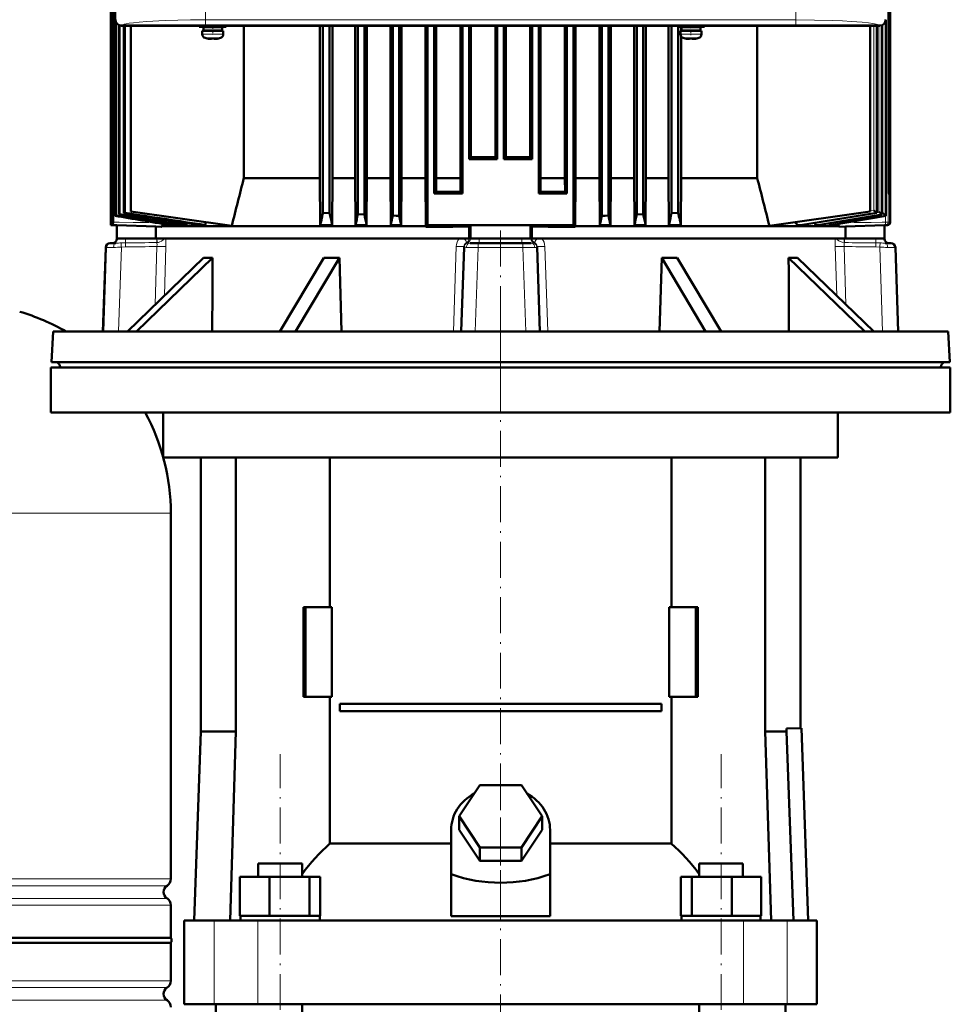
# Model space of a CAD drawing. Extents: x -1768 to 2122, y -1726 to 708.
# Tile 55 of 71: x 236 to 547, y 115 to 444. Entities that reach past the tile are written whole.
import ezdxf

# ---------------------------------------------------------------- set-up
doc = ezdxf.new("R2010")
doc.units = 0
doc.linetypes.add('DASHDOT', pattern=[18.5, 12, -3, 0.5, -3])

msp = doc.modelspace()

# ---------------------------------------------------------------- linework, layer by layer
at = {"color": 7, "lineweight": 50}
for p, q in [((267.17, 385.89), (267.17, 617.24)), ((267.3, 376.39), (267.3, 617.23)), ((525.95, 617.24), (525.95, 385.89)), ((268, 378.49), (268, 496.89)), ((266.76, 495.39), (266.76, 385.89)), ((526.36, 495.39), (526.36, 385.89)), ((266.69, 489.59), (266.69, 397.39)), ((526.42, 489.59), (526.42, 397.39)), ((266.56, 484.13), (266.56, 397.39)), ((266.56, 484.09), (266.56, 375.39)), ((526.56, 484.13), (526.56, 397.39)), ((526.56, 484.09), (526.56, 376.35)), ((525.03, 378.52), (525.03, 443.5)), ((268.2, 378.56), (268.2, 443.17)), ((269.21, 378.89), (269.21, 442.08)), ((269.49, 378.98), (269.49, 441.97)), ((282.86, 441.89), (270.07, 441.89)), ((523.04, 441.92), (270.09, 441.92)), ((270.87, 379.39), (270.87, 441.89)), ((271.24, 441.89), (271.24, 379.49)), ((273.23, 379.89), (273.23, 441.89)), ((282.87, 441.92), (282.86, 441.89)), ((287.27, 441.89), (282.86, 441.89)), ((287.27, 441.89), (287.26, 441.92)), ((399.86, 441.89), (287.27, 441.89)), ((296.07, 441.89), (296.07, 441.46)), ((300.57, 441.46), (296.07, 441.46)), ((297.07, 440.16), (297.07, 439.03)), ((297.07, 440.16), (300.57, 440.16)), ((300.57, 441.36), (297.42, 441.36)), ((297.42, 441.36), (297.42, 440.26)), ((300.57, 440.26), (297.42, 440.26)), ((298.57, 441.36), (298.57, 441.46)), ((298.57, 440.16), (298.57, 440.26)), ((300.57, 441.46), (305.07, 441.46)), ((300.57, 441.36), (303.72, 441.36)), ((300.57, 440.26), (303.72, 440.26)), ((304.07, 440.16), (300.57, 440.16)), ((302.57, 441.36), (302.57, 441.46)), ((302.57, 440.16), (302.57, 440.26)), ((303.72, 441.36), (303.72, 440.26)), ((304.07, 439.03), (304.07, 440.16)), ((305.07, 441.46), (305.07, 441.89)), ((310.96, 391.08), (310.96, 441.89)), ((336.27, 441.89), (336.27, 391.08)), ((337.33, 441.89), (337.33, 379.49)), ((339.53, 441.89), (339.53, 379.39)), ((340.52, 441.89), (340.52, 391.08)), ((348.06, 441.89), (348.06, 391.08)), ((348.96, 441.89), (348.96, 378.98)), ((351.16, 441.89), (351.16, 378.89)), ((352, 441.89), (352, 391.08)), ((359.81, 441.89), (359.81, 391.08)), ((360.58, 441.89), (360.58, 378.56)), ((362.78, 441.89), (362.78, 378.49)), ((363.52, 441.89), (363.52, 391.08)), ((371.52, 441.89), (371.52, 391.08)), ((372.21, 441.89), (372.21, 375.39)), ((374.41, 441.89), (374.41, 385.89)), ((375.07, 441.89), (375.07, 391.08)), ((383.2, 441.89), (383.2, 391.08)), ((383.83, 441.89), (383.83, 385.89)), ((386.03, 441.89), (386.03, 397.39)), ((386.65, 441.89), (386.65, 398.01)), ((394.84, 398), (394.84, 441.89)), ((395.46, 441.89), (395.46, 397.39)), ((397.66, 441.89), (397.66, 397.39)), ((398.27, 398), (398.27, 441.89)), ((399.87, 441.92), (399.86, 441.89)), ((404.27, 441.89), (399.86, 441.89)), ((404.27, 441.89), (404.26, 441.92)), ((512.86, 441.89), (404.27, 441.89)), ((406.46, 441.89), (406.46, 398.01)), ((407.08, 441.89), (407.08, 397.39)), ((409.28, 441.89), (409.28, 385.89)), ((409.91, 441.89), (409.91, 391.08)), ((418.04, 441.89), (418.04, 391.08)), ((418.71, 441.89), (418.71, 385.89)), ((420.91, 441.89), (420.91, 375.39)), ((421.59, 441.89), (421.59, 391.08)), ((429.6, 441.89), (429.6, 391.08)), ((430.33, 441.89), (430.33, 378.49)), ((432.53, 441.89), (432.53, 378.56)), ((433.3, 441.89), (433.3, 391.08)), ((441.12, 441.89), (441.12, 391.08)), ((441.96, 441.89), (441.96, 378.89)), ((444.16, 441.89), (444.16, 378.98)), ((445.05, 441.89), (445.05, 391.08)), ((452.6, 441.89), (452.6, 391.08)), ((453.58, 441.89), (453.58, 379.39)), ((455.57, 441.46), (455.57, 441.89)), ((455.57, 441.46), (460.07, 441.46)), ((455.78, 441.46), (455.78, 379.49)), ((456.57, 440.16), (460.07, 440.16)), ((456.57, 439.03), (456.57, 440.16)), ((456.84, 441.46), (456.84, 440.16)), ((460.07, 441.36), (456.92, 441.36)), ((456.92, 440.26), (456.92, 441.36)), ((456.92, 440.26), (460.07, 440.26)), ((458.07, 441.46), (458.07, 441.36)), ((458.07, 440.26), (458.07, 440.16)), ((464.57, 441.46), (460.07, 441.46)), ((463.22, 441.36), (460.07, 441.36)), ((463.22, 440.26), (460.07, 440.26)), ((460.07, 440.16), (463.57, 440.16)), ((462.07, 441.46), (462.07, 441.36)), ((462.07, 440.26), (462.07, 440.16)), ((463.22, 440.26), (463.22, 441.36)), ((463.57, 440.16), (463.57, 439.03)), ((464.57, 441.89), (464.57, 441.46)), ((482.16, 391.08), (482.16, 441.89)), ((512.87, 441.92), (512.86, 441.89)), ((517.27, 441.89), (512.86, 441.89)), ((517.27, 441.89), (517.26, 441.92)), ((523.07, 441.89), (517.27, 441.89)), ((519.82, 379.89), (519.82, 441.89)), ((522.07, 379.44), (522.07, 441.89)), ((523.77, 378.93), (523.77, 442.02)), ((298.65, 437.63), (298.64, 437.62)), ((300.07, 437.48), (300.07, 437.63)), ((301.07, 437.48), (301.07, 437.63)), ((302.5, 437.62), (302.49, 437.63)), ((456.84, 438.24), (456.84, 391.08)), ((458.14, 437.62), (458.15, 437.63)), ((459.57, 437.48), (459.57, 437.63)), ((460.57, 437.48), (460.57, 437.63)), ((461.99, 437.63), (462, 437.62)), ((266.56, 397.39), (266.69, 397.39)), ((266.69, 397.39), (266.56, 397.39)), ((266.56, 397.39), (266.69, 397.39)), ((266.56, 397.39), (266.69, 397.39)), ((386.03, 397.39), (386.65, 398.01)), ((395.46, 397.39), (386.03, 397.39)), ((394.84, 398), (395.46, 397.39)), ((398.27, 398), (397.66, 397.39)), ((407.08, 397.39), (397.66, 397.39)), ((407.08, 397.39), (406.46, 398.01)), ((526.42, 397.39), (526.56, 397.39)), ((526.56, 397.39), (526.42, 397.39)), ((526.42, 397.39), (526.56, 397.39)), ((526.42, 397.39), (526.56, 397.39)), ((310.96, 391.08), (336.27, 391.08)), ((336.27, 391.08), (336.4, 375.4)), ((340.52, 391.08), (340.4, 375.4)), ((340.52, 391.08), (348.06, 391.08)), ((348.06, 391.08), (348.18, 375.4)), ((352, 391.08), (351.89, 375.4)), ((352, 391.08), (359.81, 391.08)), ((359.81, 391.08), (359.92, 375.4)), ((363.52, 391.08), (363.41, 375.4)), ((363.52, 391.08), (371.52, 391.08)), ((371.63, 375.03), (371.52, 391.08)), ((375.07, 391.08), (375.04, 386.52)), ((375.07, 391.08), (383.2, 391.08)), ((383.2, 391.08), (383.23, 386.49)), ((409.91, 391.08), (409.88, 386.49)), ((409.91, 391.08), (418.04, 391.08)), ((418.04, 391.08), (418.07, 386.52)), ((421.48, 375.03), (421.59, 391.08)), ((421.59, 391.08), (429.6, 391.08)), ((429.6, 391.08), (429.7, 375.4)), ((433.3, 391.08), (433.19, 375.4)), ((433.3, 391.08), (441.12, 391.08)), ((441.12, 391.08), (441.23, 375.4)), ((445.05, 391.08), (444.93, 375.4)), ((445.05, 391.08), (452.6, 391.08)), ((452.6, 391.08), (452.71, 375.4)), ((456.84, 391.08), (456.72, 375.4)), ((456.84, 391.08), (482.16, 391.08)), ((266.76, 385.89), (267.17, 385.9)), ((267.17, 385.89), (266.76, 385.89)), ((374.41, 385.89), (375.04, 386.52)), ((374.41, 385.89), (383.83, 385.89)), ((383.83, 385.89), (383.23, 386.49)), ((409.28, 385.89), (409.88, 386.49)), ((418.71, 385.89), (409.28, 385.89)), ((418.71, 385.89), (418.07, 386.52)), ((525.95, 385.9), (526.36, 385.89)), ((525.95, 385.89), (526.36, 385.89)), ((268.1, 378.52), (268, 378.49)), ((268.2, 378.56), (268.1, 378.52)), ((269.49, 378.98), (269.21, 378.89)), ((271.24, 379.49), (270.87, 379.39)), ((306.91, 375.15), (273.23, 379.89)), ((337.33, 379.49), (339.53, 379.39)), ((351.16, 378.89), (348.96, 378.98)), ((360.58, 378.56), (361.68, 378.52)), ((361.68, 378.52), (362.78, 378.49)), ((363.41, 375.4), (362.78, 378.49)), ((429.7, 375.4), (430.33, 378.49)), ((431.43, 378.52), (430.33, 378.49)), ((432.53, 378.56), (431.43, 378.52)), ((444.16, 378.98), (441.96, 378.89)), ((455.78, 379.49), (453.58, 379.39)), ((486.21, 375.16), (519.82, 379.89)), ((496.56, 375.41), (522.07, 379.44)), ((502.35, 375.41), (523.77, 378.93)), ((506.66, 375.4), (525.03, 378.52)), ((522.06, 379.44), (522.03, 379.45)), ((522.03, 379.45), (522.03, 379.45)), ((522.06, 379.44), (522.07, 379.44)), ((522.07, 379.44), (522.07, 379.44)), ((523.74, 378.94), (523.73, 378.95)), ((523.75, 378.94), (523.74, 378.94)), ((523.76, 378.93), (523.75, 378.94)), ((523.76, 378.93), (523.77, 378.93)), ((523.77, 378.93), (523.77, 378.93)), ((525.01, 378.53), (525, 378.53)), ((525.02, 378.52), (525.01, 378.53)), ((525.01, 378.53), (525.01, 378.53)), ((525.02, 378.52), (525.03, 378.52)), ((525.02, 378.52), (525.02, 378.52)), ((267.24, 375.39), (266.56, 375.39)), ((266.56, 375.39), (268.56, 375.32)), ((281.55, 374.87), (268.56, 375.32)), ((268.56, 375.32), (268.56, 370.89)), ((281.55, 374.87), (283.48, 374.82)), ((281.55, 370.89), (281.55, 374.87)), ((283.64, 375.03), (303.13, 375.03)), ((286.01, 375.4), (287.11, 375.4)), ((287.11, 375.4), (287.21, 375.89)), ((290.14, 375.4), (291.77, 375.4)), ((291.77, 375.4), (291.9, 376.01)), ((295.73, 375.4), (298.07, 375.4)), ((298.28, 376.37), (298.07, 375.4)), ((303.13, 375.03), (371.63, 375.03)), ((336.4, 375.4), (340.4, 375.4)), ((340.33, 375.73), (340.4, 375.4)), ((348.18, 375.4), (351.89, 375.4)), ((359.92, 375.4), (363.41, 375.4)), ((371.63, 374.81), (372.21, 375.39)), ((371.63, 374.81), (371.63, 375.03)), ((420.91, 375.39), (372.21, 375.39)), ((386.1, 374.87), (386.56, 375.32)), ((386.1, 374.87), (386.1, 370.89)), ((386.56, 375.32), (386.56, 370.89)), ((407.01, 374.87), (406.56, 375.32)), ((406.56, 375.32), (406.56, 370.89)), ((407.01, 370.89), (407.01, 374.87)), ((421.48, 374.81), (420.91, 375.39)), ((421.48, 375.03), (509.47, 375.03)), ((421.48, 374.81), (421.48, 375.03)), ((429.7, 375.4), (433.19, 375.4)), ((441.23, 375.4), (444.93, 375.4)), ((452.79, 375.73), (452.71, 375.4)), ((452.71, 375.4), (456.72, 375.4)), ((495.87, 375.4), (496.48, 375.4)), ((501.97, 375.4), (502.3, 375.4)), ((502.3, 375.4), (502.35, 375.41)), ((506.46, 375.4), (506.63, 375.4)), ((506.63, 375.4), (506.66, 375.4)), ((511.56, 374.87), (509.63, 374.82)), ((524.56, 375.32), (511.56, 374.87)), ((511.56, 370.89), (511.56, 374.87)), ((525.59, 375.35), (524.56, 375.32)), ((524.56, 375.32), (524.56, 370.89)), ((264.88, 367.94), (263.9, 339.89)), ((266.59, 369.39), (266.38, 369.39)), ((268.25, 369.39), (266.59, 369.39)), ((281.55, 370.89), (268.56, 370.89)), ((268.56, 370.89), (268.56, 370.84)), ((281.55, 370.89), (386.1, 370.89)), ((383.4, 339.89), (384.39, 368.01)), ((384.39, 368.09), (384.39, 368.24)), ((384.39, 368.09), (384.39, 368.01)), ((386.1, 370.89), (386.56, 370.89)), ((386.4, 369.39), (389.18, 369.39)), ((386.56, 370.89), (389.45, 370.89)), ((403.93, 369.39), (389.18, 369.39)), ((389.45, 370.89), (403.66, 370.89)), ((403.66, 370.89), (406.56, 370.89)), ((406.71, 369.39), (403.93, 369.39)), ((407.01, 370.89), (406.56, 370.89)), ((407.01, 370.89), (511.56, 370.89)), ((408.72, 368.09), (408.72, 368.24)), ((408.72, 368.09), (408.73, 368.01)), ((409.71, 339.89), (408.73, 368.01)), ((524.56, 370.89), (511.56, 370.89)), ((524.56, 370.89), (524.56, 370.84)), ((524.87, 369.39), (526.52, 369.39)), ((526.73, 369.39), (526.52, 369.39)), ((528.23, 367.94), (529.21, 339.89)), ((297.47, 364.49), (272.08, 339.89)), ((300.47, 364.49), (275.08, 339.89)), ((322.96, 339.89), (337.62, 364.49)), ((342.81, 364.49), (328.15, 339.89)), ((342.81, 364.49), (342.51, 364.48)), ((342.81, 364.49), (343.49, 339.89)), ((450.3, 364.49), (449.62, 339.89)), ((450.3, 364.49), (464.96, 339.89)), ((455.5, 364.49), (470.15, 339.89)), ((492.64, 364.49), (518.03, 339.89)), ((495.64, 364.49), (521.03, 339.89)), ((247.29, 339.89), (246.76, 329.67)), ((247.29, 339.89), (324.99, 339.89)), ((324.99, 339.89), (545.82, 339.89)), ((545.82, 339.89), (546.36, 329.67)), ((246.76, 329.67), (324.74, 329.67)), ((324.74, 329.67), (334.89, 329.67)), ((334.89, 329.67), (546.36, 329.67)), ((246.57, 327.89), (396.57, 327.89)), ((246.57, 327.89), (246.57, 312.89)), ((249.66, 327.89), (249.66, 327.99)), ((249.66, 327.89), (326.13, 327.89)), ((326.13, 327.89), (543.45, 327.89)), ((396.57, 327.89), (546.57, 327.89)), ((409.62, 327.89), (409.67, 327.89)), ((543.45, 327.89), (543.46, 327.99)), ((546.57, 327.89), (546.57, 312.89)), ((246.57, 312.89), (396.57, 312.89)), ((284.07, 312.89), (284.07, 297.89)), ((396.57, 312.89), (546.57, 312.89)), ((509.07, 312.89), (509.07, 297.89)), ((284.07, 297.89), (396.57, 297.89)), ((296.57, 297.89), (296.57, 206.49)), ((308.27, 297.89), (308.27, 206.49)), ((339.62, 247.99), (339.62, 297.89)), ((396.57, 297.89), (509.07, 297.89)), ((453.52, 297.89), (453.52, 247.99)), ((484.86, 297.89), (484.86, 206.49)), ((496.57, 297.89), (496.57, 207.59)), ((286.57, 157.32), (286.57, 279.28)), ((331.49, 247.99), (330.79, 247.99)), ((330.79, 217.99), (330.79, 247.99)), ((340.33, 247.99), (331.49, 247.99)), ((331.49, 217.99), (331.49, 247.99)), ((340.33, 217.99), (340.33, 247.99)), ((452.8, 247.99), (452.8, 217.99)), ((461.64, 247.99), (452.8, 247.99)), ((461.64, 217.99), (461.64, 247.99)), ((462.34, 247.99), (461.64, 247.99)), ((462.34, 247.99), (462.34, 217.99)), ((330.79, 217.99), (331.49, 217.99)), ((331.49, 217.99), (340.33, 217.99)), ((339.62, 169.1), (339.62, 217.99)), ((452.8, 217.99), (461.64, 217.99)), ((453.52, 217.99), (453.52, 169.1)), ((461.64, 217.99), (462.34, 217.99)), ((342.91, 215.74), (450.22, 215.74)), ((342.91, 215.74), (342.91, 213.24)), ((450.22, 215.74), (450.22, 213.24)), ((450.22, 213.24), (342.91, 213.24)), ((491.96, 207.43), (496.91, 207.6)), ((491.96, 206.49), (491.96, 207.43)), ((496.91, 207.6), (499.11, 143.49)), ((296.57, 206.49), (294.37, 143.49)), ((308.27, 206.49), (296.57, 206.49)), ((308.27, 206.49), (306.33, 143.49)), ((484.86, 206.49), (491.96, 206.49)), ((484.86, 206.49), (486.8, 143.49)), ((494.26, 143.49), (491.96, 206.49)), ((382.71, 178.19), (389.64, 188.58)), ((389.64, 188.58), (403.49, 188.58)), ((403.49, 188.58), (410.42, 178.19)), ((389.64, 167.8), (382.71, 178.19)), ((382.71, 173.69), (382.71, 178.19)), ((410.42, 178.19), (403.49, 167.8)), ((410.42, 173.69), (410.42, 178.19)), ((380.07, 158.84), (380.07, 173.69)), ((389.64, 163.3), (382.71, 173.69)), ((410.42, 173.69), (403.49, 163.3)), ((413.07, 158.84), (413.07, 173.69)), ((339.62, 169.1), (380.07, 169.1)), ((403.49, 167.8), (389.64, 167.8)), ((389.64, 163.3), (389.64, 167.8)), ((403.49, 163.3), (403.49, 167.8)), ((413.07, 169.1), (453.52, 169.1)), ((315.73, 162.49), (317.86, 162.49)), ((315.73, 157.99), (315.73, 162.49)), ((317.86, 162.49), (330.33, 162.49)), ((330.33, 157.99), (330.33, 162.49)), ((403.49, 163.3), (389.64, 163.3)), ((462.8, 162.49), (475.27, 162.49)), ((462.8, 157.99), (462.8, 162.49)), ((475.27, 162.49), (477.4, 162.49)), ((477.4, 157.99), (477.4, 162.49)), ((309.64, 157.99), (319.44, 157.99)), ((309.64, 144.99), (309.64, 157.99)), ((319.44, 157.99), (332.82, 157.99)), ((319.44, 144.99), (319.44, 157.99)), ((332.82, 144.99), (332.82, 157.99)), ((332.82, 157.99), (336.41, 157.99)), ((336.41, 144.99), (336.41, 157.99)), ((380.07, 144.85), (380.07, 158.84)), ((413.07, 144.85), (413.07, 158.84)), ((456.72, 157.99), (460.31, 157.99)), ((456.72, 144.99), (456.72, 157.99)), ((460.31, 157.99), (473.69, 157.99)), ((460.31, 144.99), (460.31, 157.99)), ((473.69, 157.99), (483.49, 157.99)), ((473.69, 144.99), (473.69, 157.99)), ((483.49, 144.99), (483.49, 157.99)), ((286.57, 137.64), (286.57, 148.56)), ((309.64, 144.99), (310.65, 144.99)), ((309.83, 143.49), (309.83, 144.99)), ((310.65, 144.99), (318.43, 144.99)), ((318.43, 144.99), (319.44, 144.99)), ((319.44, 144.99), (320.82, 144.99)), ((320.82, 144.99), (331.44, 144.99)), ((331.44, 144.99), (332.82, 144.99)), ((332.82, 144.99), (333.19, 144.99)), ((333.19, 144.99), (336.23, 144.99)), ((336.04, 144.99), (336.41, 144.99)), ((336.23, 144.99), (336.23, 143.49)), ((380.07, 144.85), (396.57, 144.85)), ((396.57, 144.85), (413.07, 144.85)), ((456.72, 144.99), (457.09, 144.99)), ((456.9, 144.99), (459.94, 144.99)), ((456.9, 143.49), (456.9, 144.99)), ((459.94, 144.99), (460.31, 144.99)), ((460.31, 144.99), (461.69, 144.99)), ((461.69, 144.99), (472.31, 144.99)), ((472.31, 144.99), (473.69, 144.99)), ((473.69, 144.99), (474.7, 144.99)), ((474.7, 144.99), (482.48, 144.99)), ((482.48, 144.99), (483.49, 144.99)), ((483.3, 144.99), (483.3, 143.49)), ((291.07, 143.49), (301, 143.49)), ((291.07, 115.49), (291.07, 143.49)), ((301, 143.49), (315.57, 143.49)), ((315.57, 143.49), (477.56, 143.49)), ((477.56, 143.49), (492.13, 143.49)), ((492.13, 143.49), (502.07, 143.49)), ((502.07, 115.49), (502.07, 143.49)), ((146.57, 137.64), (286.57, 137.64)), ((286.57, 135.94), (146.57, 135.94)), ((286.57, 135.94), (286.57, 123.32)), ((301, 115.49), (291.07, 115.49)), ((315.57, 115.49), (301, 115.49)), ((301.57, 99.49), (301.57, 115.49)), ((477.56, 115.49), (315.57, 115.49)), ((330.33, -201.51), (330.33, 115.49)), ((462.8, -201.51), (462.8, 115.49)), ((492.13, 115.49), (477.56, 115.49)), ((491.57, 99.49), (491.57, 115.49)), ((502.07, 115.49), (492.13, 115.49))]:
    msp.add_line(p, q, dxfattribs=at)
at = {"color": 7, "lineweight": 18}
for p, q in [((525.87, 376.35), (525.87, 617.23)), ((298.1, 443.82), (298.1, 445.82)), ((495.03, 443.82), (298.1, 443.82)), ((495.03, 445.82), (495.03, 443.82)), ((525, 378.53), (525, 443.38)), ((525.02, 378.52), (525.02, 443.48)), ((270.17, 442), (270.09, 441.92)), ((521.06, 380.3), (521.06, 441.89)), ((522.01, 379.46), (522.01, 441.89)), ((522.06, 379.44), (522.06, 441.89)), ((522.77, 379.79), (522.77, 441.89)), ((523.04, 441.92), (522.96, 442)), ((523.73, 378.95), (523.73, 442)), ((523.76, 378.93), (523.76, 442.01)), ((524.04, 379.37), (524.04, 442.14)), ((300.54, 439.03), (297.07, 439.03)), ((298, 437.79), (300.55, 437.79)), ((300.54, 439.03), (300.57, 439.03)), ((300.55, 437.79), (300.57, 437.79)), ((300.57, 439.03), (304.07, 439.03)), ((300.57, 437.79), (303.14, 437.79)), ((460.07, 439.03), (456.57, 439.03)), ((460.07, 437.79), (457.5, 437.79)), ((460.1, 439.03), (460.07, 439.03)), ((460.09, 437.79), (460.07, 437.79)), ((462.64, 437.79), (460.09, 437.79)), ((463.57, 439.03), (460.1, 439.03)), ((496.48, 375.4), (522.07, 379.44)), ((502.3, 375.4), (523.77, 378.93)), ((506.46, 375.4), (522.5, 378.11)), ((506.63, 375.4), (525.02, 378.52)), ((519.87, 380.11), (521.06, 380.3)), ((522.07, 379.67), (522.77, 379.79)), ((522.5, 378.11), (523.83, 378.33)), ((523.77, 379.33), (524.04, 379.37)), ((523.83, 378.33), (525.01, 378.53)), ((524.91, 376.35), (524.91, 378.5)), ((283.48, 374.82), (267.24, 375.39)), ((509.63, 374.82), (514.47, 374.99)), ((514.47, 374.99), (524.91, 375.35)), ((523.81, 376.32), (524.91, 376.35)), ((525.87, 376.35), (524.91, 376.35)), ((525.59, 375.35), (524.91, 375.35)), ((526.56, 376.35), (525.87, 376.35)), ((264.18, 339.89), (265.1, 367.94)), ((265.1, 367.94), (264.88, 367.94)), ((269.16, 339.89), (270.09, 368.01)), ((271.43, 368.09), (270.09, 368.01)), ((271.43, 368.09), (271.41, 369.46)), ((271.45, 370.89), (271.45, 370.84)), ((281.87, 370.84), (271.45, 370.84)), ((281.37, 348.89), (281.96, 368.24)), ((281.87, 370.84), (281.95, 370.84)), ((281.95, 370.84), (281.95, 370.89)), ((284.44, 351.86), (284.94, 368.24)), ((381.79, 368.24), (380.82, 339.89)), ((385.25, 369.55), (385.24, 369.54)), ((385.95, 370.89), (386.09, 370.84)), ((386.09, 370.89), (386.09, 370.84)), ((386.09, 370.84), (386.09, 370.84)), ((386.09, 370.84), (386.46, 370.84)), ((386.46, 370.89), (386.46, 370.84)), ((388.08, 339.89), (389.1, 367.94)), ((396.56, 367.94), (389.1, 367.94)), ((389.45, 370.89), (389.45, 370.84)), ((389.45, 370.84), (403.66, 370.84)), ((389.45, 370.84), (389.45, 369.39)), ((404.02, 367.94), (396.56, 367.94)), ((403.66, 370.89), (403.66, 370.84)), ((403.66, 369.39), (403.66, 370.84)), ((405.03, 339.89), (404.02, 367.94)), ((406.66, 370.89), (406.66, 370.84)), ((407.02, 370.84), (406.66, 370.84)), ((407.02, 370.89), (407.02, 370.84)), ((407.02, 370.84), (407.16, 370.89)), ((407.02, 370.84), (407.02, 370.84)), ((407.86, 369.55), (407.87, 369.54)), ((411.32, 368.24), (412.29, 339.89)), ((508.68, 351.86), (508.18, 368.24)), ((511.74, 348.89), (511.15, 368.24)), ((511.16, 370.84), (511.16, 370.89)), ((511.25, 370.84), (511.16, 370.84)), ((511.25, 370.84), (521.66, 370.84)), ((521.66, 370.89), (521.66, 370.84)), ((521.68, 368.09), (521.7, 369.46)), ((521.68, 368.09), (523.03, 368.01)), ((523.95, 339.89), (523.03, 368.01)), ((528.94, 339.89), (528.02, 367.94)), ((528.23, 367.94), (528.02, 367.94)), ((249.66, 327.99), (326.13, 327.99)), ((326.13, 327.99), (336.08, 327.99)), ((336.08, 327.99), (543.46, 327.99)), ((286.57, 279.28), (146.57, 279.28)), ((146.57, 157.32), (286.57, 157.32)), ((285.32, 155.04), (146.57, 155.04)), ((146.57, 150.83), (285.32, 150.83)), ((286.57, 148.56), (146.57, 148.56)), ((301, 115.49), (301, 143.49)), ((315.57, 115.49), (315.57, 143.49)), ((477.56, 115.49), (477.56, 143.49)), ((492.13, 115.49), (492.13, 143.49)), ((146.57, 123.32), (286.57, 123.32)), ((146.57, 121.04), (285.32, 121.04)), ((146.57, 116.83), (285.32, 116.83))]:
    msp.add_line(p, q, dxfattribs=at)
at = {"color": 7, "linetype": 'DASHDOT', "lineweight": 18}
for p, q in [((298.1, 469.73), (298.1, 441.65)), ((495.03, 469.73), (495.03, 441.66)), ((396.56, 373.54), (396.56, 323.74)), ((396.57, 343.77), (396.57, 153.22)), ((323.03, -237.91), (323.03, 198.89)), ((470.1, -237.91), (470.1, 198.89)), ((396.57, 192.74), (396.57, -398.26))]:
    msp.add_line(p, q, dxfattribs=at)
at = {"color": 7, "linetype": 'DASHDOT', "lineweight": 18, "ltscale": 0.072885}
msp.add_line((300.57, 441.7), (300.57, 438.79), dxfattribs=at)
at = {"color": 7, "linetype": 'DASHDOT', "lineweight": 18, "ltscale": 0.085704}
msp.add_line((460.07, 442.17), (460.07, 438.75), dxfattribs=at)
at = {"color": 7, "linetype": 'DASHDOT', "lineweight": 18, "ltscale": 0.000926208}
msp.add_line((299.57, 437.48), (299.57, 437.45), dxfattribs=at)
at = {"color": 7, "linetype": 'DASHDOT', "lineweight": 18, "ltscale": 0.000743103}
msp.add_line((301.57, 437.45), (301.57, 437.48), dxfattribs=at)
at = {"color": 7, "linetype": 'DASHDOT', "lineweight": 18, "ltscale": 0.000761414}
msp.add_line((459.07, 437.48), (459.07, 437.45), dxfattribs=at)
at = {"color": 7, "linetype": 'DASHDOT', "lineweight": 18, "ltscale": 0.000958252}
msp.add_line((461.07, 437.48), (461.07, 437.45), dxfattribs=at)
at = {"color": 7, "linetype": 'DASHDOT', "lineweight": 18, "ltscale": 0.419809}
msp.add_line((396.57, 143.45), (396.57, 160.24), dxfattribs=at)
at = {"color": 7, "lineweight": 18}
for points in [[(298.1, 443.82), (293.1, 443.79), (288.93, 443.71), (284.74, 443.58), (282.55, 443.49), (278.57, 443.27), (275.98, 443.06), (274.15, 442.88), (272.67, 442.68), (271.7, 442.51), (270.97, 442.35), (270.45, 442.17), (270.17, 442)], [(522.96, 442), (522.67, 442.17), (522.31, 442.3), (521.81, 442.43), (520.73, 442.64), (519.28, 442.84), (517.14, 443.06), (513.61, 443.33), (510.57, 443.49), (507.24, 443.62), (501.25, 443.77), (495.03, 443.82)], [(501.97, 375.4), (517.28, 377.89), (523.74, 378.94)], [(278.81, 376.3), (273.98, 376.24), (269.36, 376.32), (267.3, 376.39)], [(514.47, 376.3), (518.3, 376.25), (520.18, 376.25), (523.81, 376.32)], [(524.91, 375.35), (524.91, 375.36), (524.91, 375.36), (524.91, 375.36), (524.91, 375.37), (524.92, 375.51), (524.91, 376.31), (524.91, 376.35)], [(267.46, 367.96), (265.54, 367.96), (265.17, 367.95), (265.1, 367.94)], [(267.46, 367.96), (267.53, 368.5), (267.6, 368.76), (267.71, 368.98), (267.85, 369.19), (268.02, 369.33), (268.25, 369.39)], [(271.45, 370.84), (269.54, 370.82), (268.59, 370.83), (268.56, 370.83), (268.56, 370.83), (268.56, 370.84), (268.56, 370.84)], [(281.96, 368.24), (281.98, 368.95), (281.94, 369.24), (281.84, 369.54)], [(281.95, 370.84), (281.99, 369.9), (282, 369.55)], [(284.51, 370.89), (284.07, 370.41), (283.5, 370.01), (282.95, 369.76), (282.48, 369.62), (282, 369.55)], [(384.39, 368.24), (384.39, 368.24), (384.39, 368.24), (384.39, 368.23), (384.37, 368.23), (384.22, 368.21), (383.25, 368.21), (381.79, 368.24)], [(384.29, 370.89), (384.71, 370.42), (385.03, 370), (385.23, 369.65), (385.25, 369.57), (385.25, 369.55)], [(385.13, 367.96), (384.5, 367.97), (384.42, 367.99), (384.4, 367.99), (384.39, 368), (384.39, 368), (384.39, 368.01)], [(385.13, 367.96), (385.21, 368.4), (385.4, 368.81), (385.68, 369.12), (386.03, 369.32), (386.4, 369.39)], [(386.4, 369.39), (385.77, 369.4), (385.59, 369.42)], [(389.45, 370.84), (387.52, 370.82), (386.51, 370.83), (386.47, 370.83), (386.46, 370.84)], [(406.66, 370.84), (406.65, 370.83), (406.6, 370.83), (406.3, 370.82), (403.71, 370.84), (403.66, 370.84)], [(407.52, 369.42), (407.34, 369.4), (406.71, 369.39)], [(407.98, 367.96), (407.91, 368.4), (407.72, 368.81), (407.44, 369.12), (407.08, 369.32), (406.71, 369.39)], [(407.86, 369.55), (407.86, 369.56), (407.87, 369.6), (407.96, 369.81), (408.31, 370.31), (408.83, 370.89)], [(408.73, 368.01), (408.72, 368), (408.72, 368), (408.7, 367.99), (408.65, 367.98), (408.46, 367.96), (407.98, 367.96)], [(408.72, 368.24), (408.72, 368.24), (408.72, 368.24), (408.73, 368.23), (408.74, 368.23), (408.89, 368.21), (409.87, 368.21), (411.32, 368.24)], [(508.6, 370.89), (508.94, 370.5), (509.37, 370.16), (509.87, 369.88), (510.47, 369.66), (511.11, 369.55)], [(511.11, 369.55), (511.14, 370.35), (511.16, 370.84)], [(511.15, 368.24), (511.13, 368.95), (511.17, 369.24), (511.27, 369.54)], [(524.56, 370.84), (524.56, 370.83), (524.56, 370.83), (524.55, 370.83), (524.51, 370.83), (524.15, 370.82), (521.66, 370.84)], [(525.66, 367.96), (525.59, 368.5), (525.51, 368.76), (525.41, 368.98), (525.26, 369.19), (525.09, 369.33), (524.87, 369.39)], [(525.66, 367.96), (527.57, 367.96), (527.94, 367.95), (528.02, 367.94)]]:
    msp.add_lwpolyline(points, dxfattribs=at)
at = {"color": 7, "lineweight": 50}
for points in [[(299.57, 437.48), (299.9, 437.46), (300.02, 437.46), (300.05, 437.47), (300.06, 437.47), (300.07, 437.48), (300.07, 437.48), (300.07, 437.48)], [(301.12, 437.46), (301.09, 437.47), (301.08, 437.47), (301.07, 437.48), (301.07, 437.48)], [(301.57, 437.48), (301.38, 437.46), (301.14, 437.46), (301.09, 437.47), (301.08, 437.47), (301.07, 437.48), (301.07, 437.48), (301.07, 437.48)], [(459.07, 437.48), (459.26, 437.46), (459.5, 437.46), (459.55, 437.47), (459.56, 437.47), (459.57, 437.48), (459.57, 437.48), (459.57, 437.48)], [(460.62, 437.46), (460.58, 437.47), (460.57, 437.47), (460.57, 437.48), (460.57, 437.48), (460.57, 437.48)], [(461.07, 437.48), (460.74, 437.46), (460.62, 437.46), (460.59, 437.47), (460.58, 437.47), (460.57, 437.48), (460.57, 437.48), (460.57, 437.48)], [(522.01, 379.46), (521.66, 379.78), (521.06, 380.3)], [(523.73, 378.95), (523.58, 379.09), (522.77, 379.79)], [(525, 378.53), (524.97, 378.56), (524.85, 378.67), (524.04, 379.37)], [(267.3, 376.39), (267.27, 375.57), (267.25, 375.42), (267.24, 375.39), (267.24, 375.39), (267.24, 375.39)], [(283.64, 375.03), (283.57, 374.89), (283.53, 374.84), (283.5, 374.82), (283.48, 374.82)], [(283.92, 375.76), (283.78, 375.35), (283.64, 375.03)], [(494.86, 376.38), (495.06, 375.98), (495.32, 375.66), (495.6, 375.47), (495.87, 375.4)], [(501.25, 376.14), (501.48, 375.73), (501.62, 375.58), (501.76, 375.47), (501.97, 375.4)], [(505.96, 376), (506.09, 375.74), (506.23, 375.54), (506.37, 375.43), (506.46, 375.4)], [(509.18, 375.83), (509.32, 375.38), (509.47, 375.03)], [(509.47, 375.03), (509.54, 374.89), (509.58, 374.84), (509.62, 374.82), (509.63, 374.82)]]:
    msp.add_lwpolyline(points, dxfattribs=at)
for centre, radius, start, end in [((270.07, 443.89), 2, 180.0019, 269.9981), ((298.37, 439.03), 1.3, 180, 253.3985), ((300.57, 446.41), 9, 253.3985, 257.6222), ((300.57, 446.41), 8.99, 257.6503, 263.6107), ((300.57, 446.41), 8.99, 257.6503, 263.6107), ((300.03, 441.49), 4.04, 263.5178, 266.839), ((300.57, 447.52), 9.9, 267.1058, 272.8956), ((300.57, 447.52), 9.9, 267.106, 272.8938), ((301.15, 441.04), 3.58, 272.1824, 275.7457), ((300.57, 446.41), 8.99, 276.3893, 282.3497), ((300.57, 446.41), 8.99, 276.3897, 282.3492), ((300.57, 446.41), 9, 282.3778, 286.6016), ((302.77, 439.03), 1.3, 286.6016, 360), ((457.87, 439.03), 1.3, 180, 253.3985), ((460.07, 446.41), 9, 253.3985, 257.6222), ((460.07, 446.41), 8.99, 257.6508, 263.6103), ((460.07, 446.41), 8.99, 257.6503, 263.6107), ((459.51, 441.26), 3.8, 263.4171, 267.729), ((460.07, 447.52), 9.9, 267.106, 272.8938), ((460.07, 447.52), 9.9, 267.1058, 272.8956), ((460.61, 441.49), 4.04, 273.1617, 276.4821), ((460.07, 446.41), 8.99, 276.3893, 282.3497), ((460.07, 446.41), 8.99, 276.3893, 282.3497), ((460.07, 446.41), 9, 282.3778, 286.6016), ((462.27, 439.03), 1.3, 286.6016, 360), ((396.54, 4836.43), 4438.43, 269.87235, 269.97808), ((396.57, 4836.43), 4438.43, 270.02192, 270.12765), ((3300.59, -376.86), 3086.69, 165.59384, 165.89894), ((-2507.97, -376.96), 3087.2, 14.10072, 14.40558), ((396.15, 4702.83), 4316.36, 269.7198, 269.82852), ((396.97, 4702.83), 4316.36, 270.17148, 270.2802), ((2495.46, 13316.87), 13128.72, 260.231775, 260.311518), ((1411.37, 7173.7), 6890.63, 260.450293, 260.609765), ((1409, 7151.62), 6867.97, 260.447179, 260.62417), ((955.86, 4584.68), 4261.34, 260.73112, 261.03455), ((959.79, 4595.32), 4271.85, 260.71946, 261.05714), ((726.4, 3273.86), 2929.94, 261.063, 261.59366), ((-19.92, 458.98), 365.99, 347.0622, 347.456), ((863.47, 491.36), 535.77, 192.0631, 192.4631), ((-159.43, 487.73), 519.89, 347.5225, 347.9258), ((1263.93, 568.27), 932.22, 191.72154, 191.94059), ((-556.81, 568.97), 936.94, 348.07727, 348.2744), ((1349.93, 568.97), 936.95, 191.72553, 191.92268), ((-470.51, 568.21), 931.9, 348.05932, 348.27844), ((952.63, 487.74), 519.97, 192.0742, 192.4774), ((-70.32, 491.35), 535.73, 347.5368, 347.9369), ((808.87, 458.04), 361.72, 192.5416, 192.9401), ((522.05, 379.49), 0.048, 221.5382, 251.5721), ((90.38, 433.68), 252.83, 346.6729, 347.0537), ((396.16, -4087.41), 4462.29, 90.12915, 90.31498), ((396.56, 11963.29), 11587.98, 269.950554, 270.049441), ((396.95, -4086.89), 4461.77, 89.68502, 89.87087), ((701.12, 433.3), 251.17, 192.945, 193.3282), ((496.48, 375.88), 0.474, 269.9632, 278.7787), ((525.56, 376.35), 1, 272.0387, 359.9594), ((266.38, 367.89), 1.5, 90, 178), ((267.06, 370.89), 1.5, 270, 358), ((526.06, 370.89), 1.5, 182, 270), ((526.73, 367.89), 1.5, 2, 90), ((298.96, 397.06), 32.61, 267.3785, 272.6521), ((51375.07, 181.32), 51074.92, 179.794512, 179.82212), ((340.21, 461.99), 97.54, 268.4778, 271.3547), ((452.9, 462.26), 97.8, 268.4748, 271.5193), ((494.15, 397.06), 32.61, 267.3479, 272.6215), ((-50581.95, 181.32), 51074.92, 0.177886, 0.205482), ((216.57, 279.28), 70, 59.9794, 73.7398), ((247.66, 327.89), 2, 3, 63.135), ((545.45, 327.89), 2, 116.8691, 177), ((216.57, 279.28), 70, 360, 28.694), ((286.67, 152.94), 2.5, 122.579, 237.421), ((283.87, 157.32), 2.7, 302.579, 0), ((283.87, 148.56), 2.7, 360, 57.421), ((285.37, 136.79), 1.47, 324.7356, 35.2644), ((283.87, 123.32), 2.7, 302.579, 360), ((286.67, 118.94), 2.5, 122.579, 237.421), ((283.87, 114.56), 2.7, 0, 57.421)]:
    msp.add_arc(centre, radius, start, end, dxfattribs=at)
at = {"color": 7, "lineweight": 18}
for centre, radius, start, end in [((-1083.42, 10616.8), 10362.47, 278.823372, 278.912705), ((281.64, 155.98), 220.34, 90.2512, 90.7372), ((281.64, 156), 220.31, 90.2512, 90.7372), ((224.21, 2190.02), 1834.84, 278.5145, 278.83649), ((511.5, 173.45), 202.87, 89.1609, 89.8392), ((524.87, 376.35), 1, 272.1055, 0.013), ((267.81, 418.71), 50.75, 269.6005, 272.5686), ((268.28, 410.46), 41.07, 269.9456, 272.3446), ((271.72, 332.33), 37.13, 90.4675, 92.7021), ((71.61, 351.7), 199.15, 4.697, 5.105), ((249.86, 4135.09), 3765.68, 270.32794, 270.48657), ((249.92, 2250.69), 1882.72, 270.65472, 270.97538), ((281.72, 372.68), 3.14, 272.1367, 275.0707), ((281.82, 379.74), 8.9, 270.8572, 276.1278), ((254.87, 369.25), 30.09, 358.0709, 3.1183), ((386.36, 368.09), 4.57, 142.2441, 178.137), ((385.89, 368.19), 1.49, 115.5121, 178.089), ((385.89, 368.04), 1.5, 108.0677, 177.9855), ((385.88, 367.96), 1.5, 101.2636, 177.8996), ((385.64, 66.58), 301.38, 89.3419, 90.0963), ((385.86, 370.78), 1.39, 243.5503, 251.548), ((384.59, 370.9), 1.5, 296.0616, 357.8337), ((386.22, 372.45), 3.1, 255.0583, 258.2168), ((407.48, 66.58), 301.38, 89.9037, 90.6581), ((408.52, 370.9), 1.5, 182.1663, 243.9383), ((406.89, 372.46), 3.1, 281.7864, 284.9382), ((407.23, 367.96), 1.5, 2.1004, 78.7364), ((407.25, 370.78), 1.39, 288.4565, 296.446), ((407.22, 368.04), 1.5, 2.0144, 71.9323), ((407.23, 368.19), 1.49, 1.9111, 64.4878), ((406.72, 368.08), 4.61, 2.022, 37.5956), ((538.25, 369.25), 30.09, 176.8817, 181.9291), ((511.3, 379.71), 8.88, 263.8633, 269.1514), ((511.39, 372.68), 3.14, 264.9293, 267.8632), ((543.22, 2252.07), 1884.11, 269.02474, 269.34518), ((543.22, 4132.22), 3762.82, 269.51363, 269.67239), ((521.4, 332.32), 37.15, 87.2983, 89.532), ((721.52, 351.7), 199.16, 174.895, 175.303), ((525.3, 418.7), 50.74, 267.4313, 270.3997), ((524.83, 410.46), 41.07, 267.6553, 270.0545)]:
    msp.add_arc(centre, radius, start, end, dxfattribs=at)
at = {"color": 7, "lineweight": 50}
for centre, major_axis, ratio, start_param, end_param in [((270.1, 443.92), (1.42, 1.42), 0.995146, 2.358627, 3.924558), ((523.03, 443.92), (1.42, -1.42), 0.995146, 5.50022, 7.06615), ((523.07, 443.89), (1.41, 1.41), 0.999973, 3.927005, 5.497773), ((396.57, 173.69), (-16.5, 0), 0.866025, 5.274709, 6.283185), ((396.57, 173.69), (-16.5, 0), 0.866025, 3.141593, 4.150069), ((378.91, 112.46), (0, 72.02), 0.882948, 0.666001, 0.869356), ((414.14, 112.35), (-0.3, -72.14), 0.882782, 2.276636, 2.47978), ((396.57, 302.09), (0, 146.07), 0.57735, 2.94467, 3.338515)]:
    msp.add_ellipse(centre, major_axis=major_axis, ratio=ratio, start_param=start_param, end_param=end_param, dxfattribs=at)
at = {"color": 7, "lineweight": 18}
for centre, major_axis, ratio, start_param, end_param in [((270.17, 443.99), (-1.41, 1.41), 0.995146, 0.787831, 2.353761), ((522.96, 443.99), (-1.41, -1.41), 0.995146, 0.787831, 2.353761), ((266.59, 367.89), (0, 1.5), 0.998394, 0, 1.53589), ((271.4, 370.89), (0, 1.5), 0.034899, 3.456952, 4.677482), ((281.82, 370.89), (0, 1.5), 0.034899, 3.589681, 4.677482), ((281.96, 368.34), (3, -0.09), 0.034883, 4.713473, 6.151646), ((384.59, 370.89), (0, -1.5), 0.999391, 0.448089, 1.53589), ((384.96, 370.89), (0, -1.5), 0.999391, 0.315358, 1.53589), ((389.18, 367.89), (0, 1.5), 0.056647, 0, 1.53589), ((403.93, 367.89), (0, 1.5), 0.056647, 4.747296, 6.283185), ((408.16, 370.89), (0, 1.5), 0.999391, 1.605703, 2.826233), ((408.52, 370.89), (0, 1.5), 0.999391, 1.605704, 2.693504), ((511.15, 368.34), (3, 0.09), 0.034883, 3.273131, 4.711304), ((511.3, 370.89), (0, -1.5), 0.0349, 4.747296, 5.835096), ((521.72, 370.89), (0, -1.5), 0.0349, 4.747296, 5.967827), ((526.52, 367.89), (0, 1.5), 0.998394, 4.747296, 6.283185)]:
    msp.add_ellipse(centre, major_axis=major_axis, ratio=ratio, start_param=start_param, end_param=end_param, dxfattribs=at)

doc.saveas('drawing.dxf')
